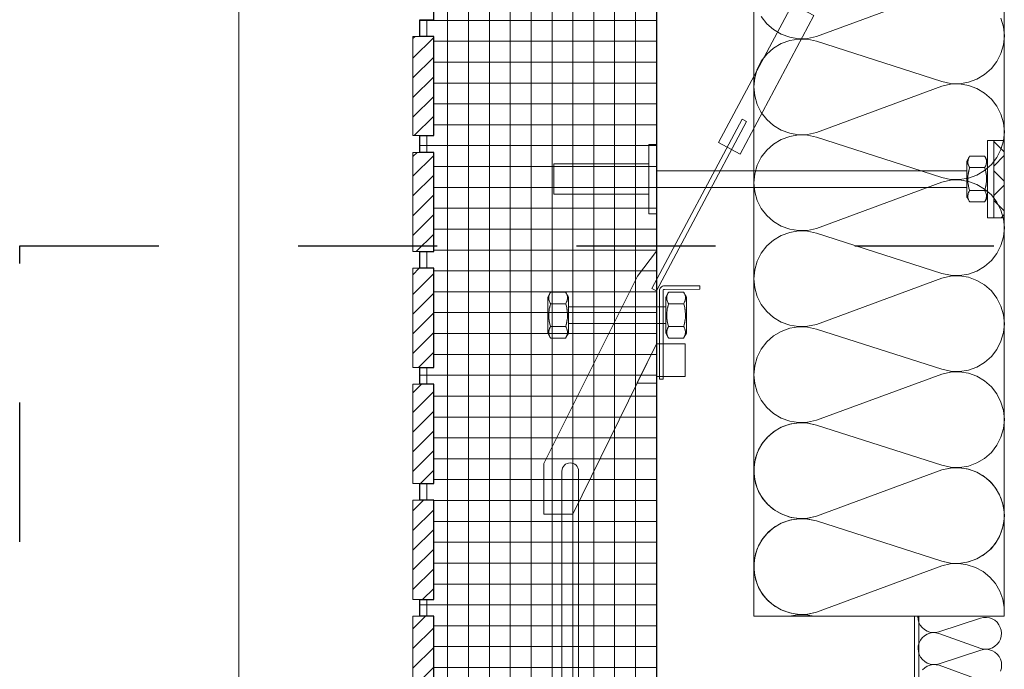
# Model space of a CAD drawing. Header units: metres. Extents: x 69 to 122.5, y -21.4 to -4.6.
# Tile 186 of 250: x 76.687 to 77.395, y -6.766 to -6.299. Entities that reach past the tile are written whole.
import ezdxf

# ---------------------------------------------------------------- set-up
doc = ezdxf.new("R2010")
doc.units = ezdxf.units.M
doc.header["$LTSCALE"] = 0.02
doc.linetypes.add('ISO-07 Punktiert', pattern=[0.889, 0.127, -0.762])
doc.linetypes.add('Linienart-13', pattern=[3.75, 2.5, -1.25])
doc.layers.add('014_Fassadenarbeiten-000 Aufsicht Betonfertigteile', color=7, linetype='Continuous', lineweight=9, true_color=0xc0c0c0)
doc.layers.add('014_Fassadenarbeiten-330 mineralische Dämmung', color=7, linetype='Continuous', lineweight=9, true_color=0x666666)
for name, color, linetype, lineweight in [('014_Fassadenarbeiten-330 Betonfertigteil Brüstung', 7, 'Continuous', 9), ('014_Fassadenarbeiten-330 Fassadenplattenanker', 7, 'Continuous', 9), ('032_Metallarbeiten-Beschriftung 1_20', 7, 'Continuous', 5), ('032_Metallarbeiten-Fenster', 7, 'Continuous', 5)]:
    doc.layers.add(name, color=color, linetype=linetype, lineweight=lineweight)

msp = doc.modelspace()

# ---------------------------------------------------------------- linework, layer by layer
at = {"layer": '014_Fassadenarbeiten-000 Aufsicht Betonfertigteile', "color": 252, "lineweight": 18, "true_color": 0x888888}
msp.add_lwpolyline([(76.845, -5.96614), (77.145, -5.96614), (77.145, -9.46827), (77.0195, -9.46808), (77.0195, -9.51885), (76.845, -9.53114)], close=True, dxfattribs=at)
at = {"layer": '014_Fassadenarbeiten-330 Betonfertigteil Brüstung', "color": 8, "linetype": 'Continuous', "lineweight": 9, "true_color": 0x808080}
for p, q in [((76.995, -5.87909), (76.995, -6.95914)), ((77.01, -5.87909), (77.01, -6.96194)), ((77.025, -5.87909), (77.025, -6.96614)), ((77.04, -5.87909), (77.04, -6.96614)), ((77.055, -5.87909), (77.055, -6.96614)), ((77.07, -5.87909), (77.07, -6.96614)), ((77.085, -5.87909), (77.085, -6.96614)), ((77.1, -5.87909), (77.1, -6.96614)), ((77.115, -5.87909), (77.115, -6.96614)), ((77.13, -5.87909), (77.13, -6.96614)), ((76.98, -6.29948), (76.98, -6.31148)), ((76.97, -6.31304), (76.97156, -6.31148)), ((76.97, -6.32718), (76.985, -6.31218)), ((76.97, -6.34132), (76.985, -6.32632)), ((76.97, -6.35546), (76.985, -6.34046)), ((76.97, -6.36961), (76.985, -6.35461)), ((76.97094, -6.38281), (76.985, -6.36875)), ((76.98, -6.38281), (76.98, -6.39481)), ((76.97, -6.39789), (76.97308, -6.39481)), ((76.97, -6.41203), (76.985, -6.39703)), ((76.97, -6.42617), (76.985, -6.41117)), ((76.97, -6.44032), (76.985, -6.42532)), ((76.97, -6.45446), (76.985, -6.43946)), ((76.97246, -6.46614), (76.985, -6.4536)), ((76.98, -6.46614), (76.98, -6.47814)), ((76.97, -6.48274), (76.9746, -6.47814)), ((76.97, -6.49688), (76.985, -6.48188)), ((76.97, -6.51103), (76.985, -6.49603)), ((76.97, -6.52517), (76.985, -6.51017)), ((76.97, -6.53931), (76.985, -6.52431)), ((76.97398, -6.54948), (76.985, -6.53845)), ((76.98, -6.54948), (76.98, -6.56148)), ((76.97, -6.5676), (76.97612, -6.56148)), ((76.97, -6.58174), (76.985, -6.56674)), ((76.97, -6.59588), (76.985, -6.58088)), ((76.97, -6.61002), (76.985, -6.59502)), ((76.97, -6.62416), (76.985, -6.60916)), ((76.9755, -6.63281), (76.985, -6.62331)), ((76.98, -6.63281), (76.98, -6.64481)), ((76.97, -6.65245), (76.97764, -6.64481)), ((76.97, -6.66659), (76.985, -6.65159)), ((76.97, -6.68073), (76.985, -6.66573)), ((76.97, -6.69487), (76.985, -6.67987)), ((76.97, -6.70902), (76.985, -6.69402)), ((76.97701, -6.71614), (76.985, -6.70816)), ((76.98, -6.71614), (76.98, -6.72814)), ((76.97, -6.7373), (76.97916, -6.72814)), ((76.97, -6.75144), (76.985, -6.73644)), ((76.97, -6.76559), (76.985, -6.75059)), ((76.97, -6.77973), (76.985, -6.76473))]:
    msp.add_line(p, q, dxfattribs=at)
at = {"layer": '014_Fassadenarbeiten-330 Betonfertigteil Brüstung', "color": 8, "linetype": 'Continuous', "lineweight": 13, "true_color": 0x808080}
for p, q in [((76.975, -6.3), (77.145, -6.3)), ((76.985, -6.315), (77.145, -6.315)), ((76.985, -6.33), (77.145, -6.33)), ((76.985, -6.345), (77.145, -6.345)), ((76.985, -6.36), (77.145, -6.36)), ((76.985, -6.375), (77.145, -6.375)), ((76.975, -6.39), (77.145, -6.39)), ((76.985, -6.405), (77.145, -6.405)), ((76.985, -6.42), (77.145, -6.42)), ((76.985, -6.435), (77.145, -6.435)), ((76.985, -6.45), (77.145, -6.45)), ((76.985, -6.465), (77.145, -6.465)), ((76.985, -6.48), (77.145, -6.48)), ((76.985, -6.495), (77.145, -6.495)), ((76.985, -6.51), (77.145, -6.51)), ((76.985, -6.525), (77.145, -6.525)), ((76.985, -6.54), (77.145, -6.54)), ((76.975, -6.555), (77.145, -6.555)), ((76.985, -6.57), (77.145, -6.57)), ((76.985, -6.585), (77.145, -6.585)), ((76.985, -6.6), (77.145, -6.6)), ((76.985, -6.615), (77.145, -6.615)), ((76.985, -6.63), (77.145, -6.63)), ((76.985, -6.645), (77.145, -6.645)), ((76.985, -6.66), (77.145, -6.66)), ((76.985, -6.675), (77.145, -6.675)), ((76.985, -6.69), (77.145, -6.69)), ((76.985, -6.705), (77.145, -6.705)), ((76.975, -6.72), (77.145, -6.72)), ((76.985, -6.735), (77.145, -6.735)), ((76.985, -6.75), (77.145, -6.75)), ((76.985, -6.765), (77.145, -6.765))]:
    msp.add_line(p, q, dxfattribs=at)
at = {"layer": '014_Fassadenarbeiten-330 Betonfertigteil Brüstung', "color": 7, "linetype": 'Continuous', "lineweight": 25}
for points in [[(77.145, -5.87909), (77.145, -6.96614)], [(76.985, -6.79948), (76.985, -6.72814), (76.975, -6.72814), (76.975, -6.71614), (76.985, -6.71614), (76.985, -6.68048), (76.985, -6.64481), (76.975, -6.64481), (76.975, -6.63281), (76.985, -6.63281), (76.985, -6.56148), (76.975, -6.56148), (76.975, -6.54948), (76.985, -6.54948), (76.985, -6.47814), (76.975, -6.47814), (76.975, -6.46614), (76.985, -6.46614), (76.985, -6.39481), (76.975, -6.39481), (76.975, -6.38281), (76.985, -6.38281), (76.985, -6.31148), (76.975, -6.31148), (76.975, -6.29948), (76.985, -6.29948), (76.985, -6.22814)]]:
    msp.add_lwpolyline(points, dxfattribs=at)
at = {"layer": '014_Fassadenarbeiten-330 Betonfertigteil Brüstung', "color": 7, "linetype": 'Continuous', "lineweight": 9}
for points in [[(76.97, -6.31148), (76.985, -6.31148), (76.985, -6.38281), (76.97, -6.38281)], [(76.97, -6.39481), (76.985, -6.39481), (76.985, -6.46614), (76.97, -6.46614)], [(76.97, -6.47814), (76.985, -6.47814), (76.985, -6.54948), (76.97, -6.54948)], [(76.97, -6.56148), (76.985, -6.56148), (76.985, -6.63281), (76.97, -6.63281)], [(76.97, -6.64481), (76.985, -6.64481), (76.985, -6.71614), (76.97, -6.71614)], [(76.97, -6.72814), (76.985, -6.72814), (76.985, -6.79948), (76.97, -6.79948)]]:
    msp.add_lwpolyline(points, close=True, dxfattribs=at)
at = {"layer": '014_Fassadenarbeiten-330 Fassadenplattenanker', "color": 9, "linetype": 'Continuous', "lineweight": 5, "true_color": 0xb9b9b9}
for p, q in [((77.3875, -6.38691), (77.395, -6.39441)), ((77.395, -6.39715), (77.3875, -6.40465)), ((77.3875, -6.40812), (77.395, -6.41562)), ((77.395, -6.41837), (77.3875, -6.42587)), ((77.3875, -6.42933), (77.395, -6.43683)), ((77.395, -6.43958), (77.39282, -6.44176))]:
    msp.add_line(p, q, dxfattribs=at)
at = {"layer": '014_Fassadenarbeiten-330 Fassadenplattenanker', "color": 7, "linetype": 'Continuous', "lineweight": 18}
for points in [[(77.24279, -6.28827), (77.25825, -6.29651), (77.20518, -6.39608), (77.18972, -6.38784)], [(77.20657, -6.37108), (77.20971, -6.37275), (77.14497, -6.49422), (77.14184, -6.49255)], [(77.3875, -6.44176), (77.3875, -6.38626), (77.383, -6.38626), (77.383, -6.44176)], [(77.3875, -6.38626), (77.395, -6.38626), (77.395, -6.44176), (77.3875, -6.44176)], [(77.368, -6.40111), (77.368, -6.41613), (77.368, -6.42364), (77.368, -6.42552), (77.368, -6.42646), (77.36801, -6.42693), (77.36824, -6.42733), (77.36918, -6.42896), (77.36965, -6.42977), (77.36989, -6.43018), (77.37, -6.43038), (77.37004, -6.43045), (77.36998, -6.43035), (77.36951, -6.42941), (77.36907, -6.42829), (77.36881, -6.42702), (77.36878, -6.42636), (77.36881, -6.42571), (77.36906, -6.42444), (77.3695, -6.42331), (77.36998, -6.42237), (77.37004, -6.42227), (77.37003, -6.42216), (77.36996, -6.42193), (77.36983, -6.42144), (77.36957, -6.42038), (77.3693, -6.41919), (77.36907, -6.41791), (77.3689, -6.41654), (77.3688, -6.41509), (77.36878, -6.41364), (77.36885, -6.41218), (77.36898, -6.41077), (77.36918, -6.40944), (77.36944, -6.40821), (77.3697, -6.40709), (77.36997, -6.40608), (77.37003, -6.40585), (77.37003, -6.40574), (77.36997, -6.40564), (77.36973, -6.40519), (77.36925, -6.40415), (77.36891, -6.40295), (77.36881, -6.4023), (77.36878, -6.40164), (77.36892, -6.40034), (77.36928, -6.39914), (77.36976, -6.39811), (77.36999, -6.39766), (77.37005, -6.39756), (77.36999, -6.39766), (77.36988, -6.39786)], [(77.36885, -6.40263), (77.369, -6.40338), (77.36923, -6.40408), (77.36951, -6.40472), (77.36979, -6.4053), (77.36993, -6.40557), (77.37, -6.40569), (77.37003, -6.40575), (77.37005, -6.40578), (77.37008, -6.40579), (77.37064, -6.40579), (77.37175, -6.40579), (77.37619, -6.40579), (77.38062, -6.40579), (77.3809, -6.40579), (77.38094, -6.40579), (77.38096, -6.40577), (77.38099, -6.40571), (77.38106, -6.40558), (77.38134, -6.40504), (77.38163, -6.40443), (77.38189, -6.40376), (77.38208, -6.40303), (77.38219, -6.40226), (77.38222, -6.40149), (77.38215, -6.40071), (77.382, -6.39996), (77.38177, -6.39927), (77.38149, -6.39862), (77.38121, -6.39804), (77.38107, -6.39778), (77.381, -6.39765), (77.38097, -6.39759), (77.38095, -6.39756), (77.38092, -6.39756), (77.38036, -6.39756), (77.37925, -6.39756), (77.37481, -6.39756), (77.37038, -6.39756), (77.3701, -6.39756), (77.37006, -6.39756), (77.37004, -6.39758), (77.37001, -6.39764), (77.36994, -6.39776), (77.36966, -6.39831), (77.36937, -6.39892), (77.36911, -6.39959), (77.36892, -6.40031), (77.36881, -6.40108), (77.36878, -6.40186)], [(77.383, -6.42691), (77.383, -6.41189), (77.383, -6.40438), (77.383, -6.40251), (77.383, -6.40157), (77.38299, -6.4011), (77.38276, -6.40069), (77.38182, -6.39907), (77.38135, -6.39825), (77.38111, -6.39785), (77.381, -6.39764), (77.38096, -6.39757), (77.38102, -6.39768), (77.38149, -6.39862), (77.38193, -6.39974), (77.38219, -6.40101), (77.38222, -6.40166), (77.38219, -6.40232), (77.38194, -6.40359), (77.3815, -6.40471), (77.38102, -6.40565), (77.38096, -6.40576), (77.38097, -6.40587), (77.38104, -6.4061), (77.38117, -6.40659), (77.38143, -6.40765), (77.3817, -6.40883), (77.38193, -6.41011), (77.3821, -6.41149), (77.3822, -6.41293), (77.38222, -6.41439), (77.38215, -6.41584), (77.38202, -6.41726), (77.38182, -6.41859), (77.38156, -6.41982), (77.3813, -6.42094), (77.38103, -6.42194), (77.38097, -6.42217), (77.38097, -6.42228), (77.38103, -6.42239), (77.38127, -6.42283), (77.38175, -6.42387), (77.38209, -6.42508), (77.38219, -6.42573), (77.38222, -6.42639), (77.38208, -6.42769), (77.38172, -6.42889), (77.38124, -6.42992), (77.38101, -6.43036), (77.38095, -6.43047), (77.38101, -6.43037), (77.38112, -6.43016)], [(77.368, -6.40801), (77.14499, -6.40801), (77.14499, -6.42001), (77.368, -6.42001)], [(77.38165, -6.40858), (77.38144, -6.40767), (77.38123, -6.40683), (77.38103, -6.40607), (77.38098, -6.40589), (77.38095, -6.4058), (77.38088, -6.40579), (77.38051, -6.40579), (77.37761, -6.40579), (77.37179, -6.40579), (77.37034, -6.40579), (77.37016, -6.40579), (77.37007, -6.40579), (77.37003, -6.40586), (77.36993, -6.40622), (77.36973, -6.407), (77.36952, -6.40785), (77.36931, -6.40877), (77.36913, -6.40975), (77.36898, -6.41079), (77.36887, -6.41188), (77.3688, -6.413), (77.36878, -6.41413), (77.36881, -6.41525), (77.36889, -6.41638), (77.36901, -6.41746), (77.36916, -6.41848), (77.36935, -6.41945), (77.36956, -6.42036), (77.36977, -6.42119), (77.36997, -6.42195), (77.37002, -6.42213), (77.37005, -6.42222), (77.37012, -6.42224), (77.37049, -6.42224), (77.37339, -6.42224), (77.37921, -6.42224), (77.38066, -6.42224), (77.38084, -6.42224), (77.38093, -6.42224), (77.38097, -6.42217), (77.38107, -6.4218), (77.38127, -6.42103), (77.38148, -6.42018), (77.38169, -6.41926), (77.38187, -6.41827), (77.38202, -6.41724), (77.38213, -6.41615), (77.3822, -6.41502), (77.38222, -6.4139), (77.38219, -6.41277), (77.38211, -6.41165), (77.38199, -6.41057), (77.38184, -6.40955)], [(77.36885, -6.42731), (77.369, -6.42806), (77.36923, -6.42876), (77.36951, -6.42941), (77.36979, -6.42998), (77.36993, -6.43025), (77.37, -6.43037), (77.37003, -6.43043), (77.37005, -6.43046), (77.37008, -6.43047), (77.37064, -6.43047), (77.37175, -6.43047), (77.37619, -6.43047), (77.38062, -6.43047), (77.3809, -6.43047), (77.38094, -6.43047), (77.38096, -6.43045), (77.38099, -6.43039), (77.38106, -6.43026), (77.38134, -6.42972), (77.38163, -6.42911), (77.38189, -6.42844), (77.38208, -6.42771), (77.38219, -6.42695), (77.38222, -6.42617), (77.38215, -6.4254), (77.382, -6.42465), (77.38177, -6.42395), (77.38149, -6.4233), (77.38121, -6.42272), (77.38107, -6.42246), (77.381, -6.42233), (77.38097, -6.42227), (77.38095, -6.42224), (77.38092, -6.42224), (77.38036, -6.42224), (77.37925, -6.42224), (77.37481, -6.42224), (77.37038, -6.42224), (77.3701, -6.42224), (77.37006, -6.42224), (77.37004, -6.42226), (77.37001, -6.42232), (77.36994, -6.42245), (77.36966, -6.42299), (77.36937, -6.4236), (77.36911, -6.42427), (77.36892, -6.42499), (77.36881, -6.42576), (77.36878, -6.42654)], [(77.14499, -6.46575), (77.14499, -6.53237), (77.08499, -6.65471), (77.06403, -6.65471), (77.06403, -6.61849), (77.13149, -6.48371)], [(77.14726, -6.49426), (77.14726, -6.55782), (77.14976, -6.55782), (77.14976, -6.49426), (77.14976, -6.49426), (77.14978, -6.49407), (77.14983, -6.49388), (77.14992, -6.49371), (77.15004, -6.49356), (77.15019, -6.49344), (77.15036, -6.49334), (77.15055, -6.49328), (77.15074, -6.49326), (77.17627, -6.49316), (77.17623, -6.49067), (77.1507, -6.49076), (77.1507, -6.49076), (77.15002, -6.49084), (77.14938, -6.49105), (77.14878, -6.49137), (77.14826, -6.49181), (77.14783, -6.49234), (77.14752, -6.49294), (77.14732, -6.49359)], [(77.06689, -6.49891), (77.06689, -6.51393), (77.06689, -6.52144), (77.06689, -6.52332), (77.06689, -6.52426), (77.06689, -6.52472), (77.06713, -6.52513), (77.06807, -6.52676), (77.06854, -6.52757), (77.06877, -6.52798), (77.06889, -6.52818), (77.06893, -6.52825), (77.06887, -6.52815), (77.06839, -6.52721), (77.06795, -6.52608), (77.0677, -6.52482), (77.06767, -6.52416), (77.0677, -6.5235), (77.06795, -6.52223), (77.06839, -6.52111), (77.06886, -6.52017), (77.06892, -6.52006), (77.06891, -6.51995), (77.06885, -6.51972), (77.06872, -6.51924), (77.06845, -6.51817), (77.06818, -6.51699), (77.06796, -6.51571), (77.06779, -6.51434), (77.06769, -6.51289), (77.06767, -6.51143), (77.06773, -6.50998), (77.06787, -6.50856), (77.06807, -6.50724), (77.06832, -6.506), (77.06859, -6.50488), (77.06885, -6.50388), (77.06892, -6.50365), (77.06891, -6.50354), (77.06886, -6.50344), (77.06862, -6.50299), (77.06814, -6.50195), (77.06779, -6.50075), (77.0677, -6.50009), (77.06767, -6.49944), (77.06781, -6.49813), (77.06816, -6.49694), (77.06864, -6.4959), (77.06888, -6.49546), (77.06894, -6.49536), (77.06888, -6.49546), (77.06876, -6.49566)], [(77.06774, -6.50043), (77.06789, -6.50118), (77.06811, -6.50188), (77.06839, -6.50252), (77.06867, -6.5031), (77.06881, -6.50336), (77.06888, -6.50349), (77.06892, -6.50355), (77.06894, -6.50358), (77.06897, -6.50358), (77.06952, -6.50358), (77.07063, -6.50358), (77.07507, -6.50358), (77.07951, -6.50358), (77.07979, -6.50358), (77.07982, -6.50358), (77.07985, -6.50356), (77.07988, -6.5035), (77.07995, -6.50338), (77.08023, -6.50283), (77.08052, -6.50222), (77.08077, -6.50155), (77.08096, -6.50083), (77.08108, -6.50006), (77.0811, -6.49929), (77.08103, -6.49851), (77.08088, -6.49776), (77.08066, -6.49706), (77.08038, -6.49642), (77.0801, -6.49584), (77.07996, -6.49558), (77.07989, -6.49545), (77.07985, -6.49539), (77.07984, -6.49536), (77.0798, -6.49536), (77.07925, -6.49536), (77.07814, -6.49536), (77.0737, -6.49536), (77.06926, -6.49536), (77.06899, -6.49536), (77.06895, -6.49536), (77.06893, -6.49538), (77.06889, -6.49544), (77.06882, -6.49556), (77.06854, -6.4961), (77.06826, -6.49671), (77.068, -6.49739), (77.06781, -6.49811), (77.06769, -6.49888), (77.06767, -6.49965)], [(77.08189, -6.52471), (77.08189, -6.50969), (77.08189, -6.50218), (77.08189, -6.5003), (77.08189, -6.49936), (77.08188, -6.4989), (77.08164, -6.49849), (77.0807, -6.49686), (77.08024, -6.49605), (77.08, -6.49564), (77.07988, -6.49544), (77.07984, -6.49537), (77.0799, -6.49548), (77.08038, -6.49641), (77.08082, -6.49754), (77.08107, -6.4988), (77.08111, -6.49946), (77.08107, -6.50012), (77.08082, -6.50139), (77.08039, -6.50251), (77.07991, -6.50345), (77.07985, -6.50356), (77.07986, -6.50367), (77.07992, -6.5039), (77.08005, -6.50438), (77.08032, -6.50545), (77.08059, -6.50663), (77.08081, -6.50791), (77.08098, -6.50928), (77.08108, -6.51073), (77.0811, -6.51219), (77.08104, -6.51364), (77.0809, -6.51506), (77.0807, -6.51638), (77.08045, -6.51762), (77.08018, -6.51874), (77.07992, -6.51974), (77.07985, -6.51997), (77.07986, -6.52008), (77.07992, -6.52018), (77.08015, -6.52063), (77.08063, -6.52167), (77.08098, -6.52287), (77.08108, -6.52353), (77.08111, -6.52418), (77.08097, -6.52549), (77.08061, -6.52668), (77.08013, -6.52772), (77.07989, -6.52816), (77.07984, -6.52826), (77.07989, -6.52817), (77.08001, -6.52796)], [(77.15167, -6.49891), (77.15167, -6.51393), (77.15167, -6.52144), (77.15167, -6.52332), (77.15167, -6.52426), (77.15168, -6.52472), (77.15191, -6.52513), (77.15285, -6.52676), (77.15332, -6.52757), (77.15356, -6.52798), (77.15367, -6.52818), (77.15371, -6.52825), (77.15365, -6.52815), (77.15318, -6.52721), (77.15274, -6.52608), (77.15249, -6.52482), (77.15245, -6.52416), (77.15248, -6.5235), (77.15273, -6.52223), (77.15317, -6.52111), (77.15365, -6.52017), (77.15371, -6.52006), (77.1537, -6.51995), (77.15363, -6.51972), (77.1535, -6.51924), (77.15324, -6.51817), (77.15297, -6.51699), (77.15274, -6.51571), (77.15258, -6.51434), (77.15247, -6.51289), (77.15245, -6.51143), (77.15252, -6.50998), (77.15265, -6.50856), (77.15285, -6.50724), (77.15311, -6.506), (77.15337, -6.50488), (77.15364, -6.50388), (77.1537, -6.50365), (77.1537, -6.50354), (77.15364, -6.50344), (77.1534, -6.50299), (77.15292, -6.50195), (77.15258, -6.50075), (77.15248, -6.50009), (77.15245, -6.49944), (77.15259, -6.49813), (77.15295, -6.49694), (77.15343, -6.4959), (77.15366, -6.49546), (77.15372, -6.49536), (77.15367, -6.49546), (77.15355, -6.49566)], [(77.15252, -6.50043), (77.15268, -6.50118), (77.1529, -6.50188), (77.15318, -6.50252), (77.15346, -6.5031), (77.1536, -6.50336), (77.15367, -6.50349), (77.1537, -6.50355), (77.15372, -6.50358), (77.15375, -6.50358), (77.15431, -6.50358), (77.15542, -6.50358), (77.15986, -6.50358), (77.16429, -6.50358), (77.16457, -6.50358), (77.16461, -6.50358), (77.16463, -6.50356), (77.16466, -6.5035), (77.16473, -6.50338), (77.16502, -6.50283), (77.1653, -6.50222), (77.16556, -6.50155), (77.16575, -6.50083), (77.16586, -6.50006), (77.16589, -6.49929), (77.16582, -6.49851), (77.16567, -6.49776), (77.16544, -6.49706), (77.16517, -6.49642), (77.16488, -6.49584), (77.16474, -6.49558), (77.16467, -6.49545), (77.16464, -6.49539), (77.16462, -6.49536), (77.16459, -6.49536), (77.16403, -6.49536), (77.16292, -6.49536), (77.15848, -6.49536), (77.15405, -6.49536), (77.15377, -6.49536), (77.15373, -6.49536), (77.15371, -6.49538), (77.15368, -6.49544), (77.15361, -6.49556), (77.15333, -6.4961), (77.15304, -6.49671), (77.15278, -6.49739), (77.15259, -6.49811), (77.15248, -6.49888), (77.15245, -6.49965)], [(77.16667, -6.52471), (77.16667, -6.50969), (77.16667, -6.50218), (77.16667, -6.5003), (77.16667, -6.49936), (77.16666, -6.4989), (77.16643, -6.49849), (77.16549, -6.49686), (77.16502, -6.49605), (77.16479, -6.49564), (77.16467, -6.49544), (77.16463, -6.49537), (77.16469, -6.49548), (77.16516, -6.49641), (77.1656, -6.49754), (77.16586, -6.4988), (77.16589, -6.49946), (77.16586, -6.50012), (77.16561, -6.50139), (77.16517, -6.50251), (77.16469, -6.50345), (77.16463, -6.50356), (77.16464, -6.50367), (77.16471, -6.5039), (77.16484, -6.50438), (77.1651, -6.50545), (77.16537, -6.50663), (77.1656, -6.50791), (77.16577, -6.50928), (77.16587, -6.51073), (77.16589, -6.51219), (77.16582, -6.51364), (77.16569, -6.51506), (77.16549, -6.51638), (77.16523, -6.51762), (77.16497, -6.51874), (77.1647, -6.51974), (77.16464, -6.51997), (77.16464, -6.52008), (77.1647, -6.52018), (77.16494, -6.52063), (77.16542, -6.52167), (77.16576, -6.52287), (77.16586, -6.52353), (77.16589, -6.52418), (77.16575, -6.52549), (77.1654, -6.52668), (77.16492, -6.52772), (77.16468, -6.52816), (77.16462, -6.52826), (77.16468, -6.52817), (77.16479, -6.52796)], [(77.08053, -6.50637), (77.08032, -6.50547), (77.08012, -6.50463), (77.07992, -6.50387), (77.07986, -6.50369), (77.07984, -6.5036), (77.07976, -6.50358), (77.0794, -6.50358), (77.07649, -6.50358), (77.07068, -6.50358), (77.06922, -6.50358), (77.06904, -6.50358), (77.06895, -6.50358), (77.06892, -6.50366), (77.06882, -6.50402), (77.06861, -6.5048), (77.06841, -6.50565), (77.0682, -6.50657), (77.06801, -6.50755), (77.06787, -6.50858), (77.06776, -6.50967), (77.06769, -6.5108), (77.06767, -6.51193), (77.0677, -6.51305), (77.06778, -6.51417), (77.06789, -6.51525), (77.06805, -6.51628), (77.06824, -6.51725), (77.06845, -6.51815), (77.06865, -6.51899), (77.06886, -6.51975), (77.06891, -6.51993), (77.06893, -6.52002), (77.06901, -6.52004), (77.06937, -6.52004), (77.07228, -6.52004), (77.07809, -6.52004), (77.07955, -6.52004), (77.07973, -6.52004), (77.07982, -6.52004), (77.07986, -6.51996), (77.07996, -6.5196), (77.08016, -6.51882), (77.08037, -6.51797), (77.08057, -6.51705), (77.08076, -6.51607), (77.08091, -6.51504), (77.08102, -6.51395), (77.08109, -6.51282), (77.08111, -6.5117), (77.08108, -6.51057), (77.081, -6.50945), (77.08088, -6.50837), (77.08072, -6.50734)], [(77.15167, -6.50581), (77.08189, -6.50581), (77.08189, -6.51781), (77.15167, -6.51781)], [(77.16532, -6.50637), (77.16511, -6.50547), (77.1649, -6.50463), (77.1647, -6.50387), (77.16465, -6.50369), (77.16462, -6.5036), (77.16455, -6.50358), (77.16418, -6.50358), (77.16128, -6.50358), (77.15546, -6.50358), (77.15401, -6.50358), (77.15383, -6.50358), (77.15374, -6.50358), (77.1537, -6.50366), (77.1536, -6.50402), (77.1534, -6.5048), (77.15319, -6.50565), (77.15298, -6.50657), (77.1528, -6.50755), (77.15265, -6.50858), (77.15254, -6.50967), (77.15247, -6.5108), (77.15245, -6.51193), (77.15248, -6.51305), (77.15256, -6.51417), (77.15268, -6.51525), (77.15283, -6.51628), (77.15302, -6.51725), (77.15323, -6.51815), (77.15344, -6.51899), (77.15364, -6.51975), (77.15369, -6.51993), (77.15372, -6.52002), (77.15379, -6.52004), (77.15416, -6.52004), (77.15706, -6.52004), (77.16288, -6.52004), (77.16433, -6.52004), (77.16451, -6.52004), (77.1646, -6.52004), (77.16464, -6.51996), (77.16474, -6.5196), (77.16494, -6.51882), (77.16515, -6.51797), (77.16536, -6.51705), (77.16554, -6.51607), (77.16569, -6.51504), (77.1658, -6.51395), (77.16587, -6.51282), (77.16589, -6.5117), (77.16586, -6.51057), (77.16578, -6.50945), (77.16566, -6.50837), (77.16551, -6.50734)], [(77.06774, -6.52511), (77.06789, -6.52586), (77.06811, -6.52656), (77.06839, -6.5272), (77.06867, -6.52778), (77.06881, -6.52804), (77.06888, -6.52817), (77.06892, -6.52823), (77.06894, -6.52826), (77.06897, -6.52826), (77.06952, -6.52826), (77.07063, -6.52826), (77.07507, -6.52826), (77.07951, -6.52826), (77.07979, -6.52826), (77.07982, -6.52826), (77.07985, -6.52825), (77.07988, -6.52818), (77.07995, -6.52806), (77.08023, -6.52752), (77.08052, -6.52691), (77.08077, -6.52623), (77.08096, -6.52551), (77.08108, -6.52474), (77.0811, -6.52397), (77.08103, -6.52319), (77.08088, -6.52244), (77.08066, -6.52174), (77.08038, -6.5211), (77.0801, -6.52052), (77.07996, -6.52026), (77.07989, -6.52013), (77.07985, -6.52007), (77.07984, -6.52004), (77.0798, -6.52004), (77.07925, -6.52004), (77.07814, -6.52004), (77.0737, -6.52004), (77.06926, -6.52004), (77.06899, -6.52004), (77.06895, -6.52004), (77.06893, -6.52006), (77.06889, -6.52012), (77.06882, -6.52024), (77.06854, -6.52079), (77.06826, -6.5214), (77.068, -6.52207), (77.06781, -6.52279), (77.06769, -6.52356), (77.06767, -6.52433)], [(77.15252, -6.52511), (77.15268, -6.52586), (77.1529, -6.52656), (77.15318, -6.5272), (77.15346, -6.52778), (77.1536, -6.52804), (77.15367, -6.52817), (77.1537, -6.52823), (77.15372, -6.52826), (77.15375, -6.52826), (77.15431, -6.52826), (77.15542, -6.52826), (77.15986, -6.52826), (77.16429, -6.52826), (77.16457, -6.52826), (77.16461, -6.52826), (77.16463, -6.52825), (77.16466, -6.52818), (77.16473, -6.52806), (77.16502, -6.52752), (77.1653, -6.52691), (77.16556, -6.52623), (77.16575, -6.52551), (77.16586, -6.52474), (77.16589, -6.52397), (77.16582, -6.52319), (77.16567, -6.52244), (77.16544, -6.52174), (77.16517, -6.5211), (77.16488, -6.52052), (77.16474, -6.52026), (77.16467, -6.52013), (77.16464, -6.52007), (77.16462, -6.52004), (77.16459, -6.52004), (77.16403, -6.52004), (77.16292, -6.52004), (77.15848, -6.52004), (77.15405, -6.52004), (77.15377, -6.52004), (77.15373, -6.52004), (77.15371, -6.52006), (77.15368, -6.52012), (77.15361, -6.52024), (77.15333, -6.52079), (77.15304, -6.5214), (77.15278, -6.52207), (77.15259, -6.52279), (77.15248, -6.52356), (77.15245, -6.52433)], [(77.14526, -6.53237), (77.14499, -6.53237), (77.13105, -6.56079), (77.14526, -6.56079)], [(77.14499, -6.53237), (77.16561, -6.53237), (77.16561, -6.55593), (77.14499, -6.55593)], [(77.07709, -6.62382), (77.07723, -6.62268), (77.07759, -6.62158), (77.07815, -6.62057), (77.0789, -6.61968), (77.0798, -6.61896), (77.08083, -6.61842), (77.08194, -6.61809), (77.08309, -6.61798), (77.08424, -6.61809), (77.08535, -6.61842), (77.08637, -6.61896), (77.08727, -6.61968), (77.08802, -6.62057), (77.08859, -6.62158), (77.08894, -6.62268), (77.08909, -6.62382), (77.08909, -6.88681), (77.07709, -6.88681)]]:
    msp.add_lwpolyline(points, close=True, dxfattribs=at)
at = {"layer": '014_Fassadenarbeiten-330 Fassadenplattenanker', "color": 7, "linetype": 'ISO-07 Punktiert', "lineweight": 18}
for points in [[(77.14499, -6.3891), (77.13968, -6.3891), (77.13968, -6.43893), (77.14499, -6.43893)], [(77.13968, -6.40312), (77.07139, -6.40312), (77.07139, -6.42491), (77.13968, -6.42491)]]:
    msp.add_lwpolyline(points, close=True, dxfattribs=at)
at = {"layer": '014_Fassadenarbeiten-330 mineralische Dämmung'}
for points in [[(77.395, -5.87909), (77.395, -6.72814), (77.215, -6.72814), (77.215, -5.87909)], [(77.35002, -6.27831), (77.26002, -6.31159), (77.26002, -6.31159), (77.2537, -6.31298), (77.24723, -6.31317), (77.24084, -6.31215), (77.23475, -6.30994), (77.22918, -6.30664), (77.22433, -6.30235), (77.22037, -6.29723)], [(77.26002, -6.72525), (77.2537, -6.72665), (77.24723, -6.72684), (77.24084, -6.72581), (77.23475, -6.72361), (77.22918, -6.72031), (77.22433, -6.71602), (77.22037, -6.7109), (77.21743, -6.70513), (77.21563, -6.69891), (77.21502, -6.69247), (77.21563, -6.68602), (77.21743, -6.67981), (77.22037, -6.67404), (77.22433, -6.66892), (77.22918, -6.66463), (77.23475, -6.66133), (77.24084, -6.65912), (77.24723, -6.6581), (77.2537, -6.65829), (77.26002, -6.65968), (77.35002, -6.68861), (77.35002, -6.68861), (77.35634, -6.69001), (77.36282, -6.6902), (77.36921, -6.68917), (77.3753, -6.68697), (77.38087, -6.68367), (77.38572, -6.67938), (77.38969, -6.67426), (77.39262, -6.66849), (77.39443, -6.66227), (77.39503, -6.65582), (77.39443, -6.64938), (77.39262, -6.64316), (77.38969, -6.63739), (77.38572, -6.63227), (77.38087, -6.62798), (77.3753, -6.62468), (77.36921, -6.62247), (77.36282, -6.62145), (77.35634, -6.62164), (77.35002, -6.62304), (77.26002, -6.65631), (77.26002, -6.65631), (77.2537, -6.65771), (77.24723, -6.65789), (77.24084, -6.65687), (77.23475, -6.65467), (77.22918, -6.65136), (77.22433, -6.64708), (77.22037, -6.64196), (77.21743, -6.63619), (77.21563, -6.62997), (77.21502, -6.62352), (77.21563, -6.61708), (77.21743, -6.61086), (77.22037, -6.60509), (77.22433, -6.59997), (77.22918, -6.59569), (77.23475, -6.59238), (77.24084, -6.59018), (77.24723, -6.58915), (77.2537, -6.58934), (77.26002, -6.59074), (77.35002, -6.61966), (77.35002, -6.61966), (77.35634, -6.62106), (77.36282, -6.62125), (77.36921, -6.62023), (77.3753, -6.61803), (77.38087, -6.61472), (77.38572, -6.61044), (77.38969, -6.60532), (77.39262, -6.59954), (77.39443, -6.59333), (77.39503, -6.58688), (77.39443, -6.58043), (77.39262, -6.57421), (77.38969, -6.56844), (77.38572, -6.56332), (77.38087, -6.55904), (77.3753, -6.55573), (77.36921, -6.55353), (77.36282, -6.55251), (77.35634, -6.5527), (77.35002, -6.55409), (77.26002, -6.58736), (77.26002, -6.58736), (77.2537, -6.58876), (77.24723, -6.58895), (77.24084, -6.58792), (77.23475, -6.58572), (77.22918, -6.58242), (77.22433, -6.57813), (77.22037, -6.57301), (77.21743, -6.56724), (77.21563, -6.56102), (77.21502, -6.55458), (77.21563, -6.54813), (77.21743, -6.54192), (77.22037, -6.53615), (77.22433, -6.53103), (77.22918, -6.52674), (77.23475, -6.52344), (77.24084, -6.52123), (77.24723, -6.52021), (77.2537, -6.5204), (77.26002, -6.52179), (77.35002, -6.55072), (77.35002, -6.55072), (77.35634, -6.55212), (77.36282, -6.55231), (77.36921, -6.55128), (77.3753, -6.54908), (77.38087, -6.54578), (77.38572, -6.54149), (77.38969, -6.53637), (77.39262, -6.5306), (77.39443, -6.52438), (77.39503, -6.51793), (77.39443, -6.51149), (77.39262, -6.50527), (77.38969, -6.4995), (77.38572, -6.49438), (77.38087, -6.49009), (77.3753, -6.48679), (77.36921, -6.48458), (77.36282, -6.48356), (77.35634, -6.48375), (77.35002, -6.48515), (77.26002, -6.51842), (77.26002, -6.51842), (77.2537, -6.51982), (77.24723, -6.52), (77.24084, -6.51898), (77.23475, -6.51678), (77.22918, -6.51347), (77.22433, -6.50919), (77.22037, -6.50407), (77.21743, -6.4983), (77.21563, -6.49208), (77.21502, -6.48563), (77.21563, -6.47919), (77.21743, -6.47297), (77.22037, -6.4672), (77.22433, -6.46208), (77.22918, -6.4578), (77.23475, -6.45449), (77.24084, -6.45229), (77.24723, -6.45126), (77.2537, -6.45145), (77.26002, -6.45285), (77.35002, -6.48177), (77.35002, -6.48177), (77.35634, -6.48317), (77.36282, -6.48336), (77.36921, -6.48234), (77.3753, -6.48014), (77.38087, -6.47683), (77.38572, -6.47255), (77.38969, -6.46743), (77.39262, -6.46165), (77.39443, -6.45544), (77.39503, -6.44899), (77.39443, -6.44254), (77.39262, -6.43632), (77.38969, -6.43055), (77.38572, -6.42543), (77.38087, -6.42115), (77.3753, -6.41784), (77.36921, -6.41564), (77.36282, -6.41462), (77.35634, -6.41481), (77.35002, -6.4162), (77.26002, -6.44947), (77.26002, -6.44947), (77.2537, -6.45087), (77.24723, -6.45106), (77.24084, -6.45003), (77.23475, -6.44783), (77.22918, -6.44453), (77.22433, -6.44024), (77.22037, -6.43512), (77.21743, -6.42935), (77.21563, -6.42313), (77.21502, -6.41669), (77.21563, -6.41024), (77.21743, -6.40403), (77.22037, -6.39826), (77.22433, -6.39314), (77.22918, -6.38885), (77.23475, -6.38555), (77.24084, -6.38335), (77.24723, -6.38232), (77.2537, -6.38251), (77.26002, -6.38391), (77.35002, -6.41283), (77.35002, -6.41283), (77.35634, -6.41423), (77.36282, -6.41442), (77.36921, -6.41339), (77.3753, -6.41119), (77.38087, -6.40789), (77.38572, -6.4036), (77.38969, -6.39848), (77.39262, -6.39271), (77.39443, -6.38649), (77.39503, -6.38004), (77.39443, -6.3736), (77.39262, -6.36738), (77.38969, -6.36161), (77.38572, -6.35649), (77.38087, -6.3522), (77.3753, -6.3489), (77.36921, -6.34669), (77.36282, -6.34567), (77.35634, -6.34586), (77.35002, -6.34726), (77.26002, -6.38053), (77.26002, -6.38053), (77.2537, -6.38193), (77.24723, -6.38212), (77.24084, -6.38109), (77.23475, -6.37889), (77.22918, -6.37558), (77.22433, -6.3713), (77.22037, -6.36618), (77.21743, -6.36041), (77.21563, -6.35419), (77.21502, -6.34775), (77.21563, -6.3413), (77.21743, -6.33508), (77.22037, -6.32931), (77.22433, -6.32419), (77.22918, -6.31991), (77.23475, -6.3166), (77.24084, -6.3144), (77.24723, -6.31337), (77.2537, -6.31356), (77.26002, -6.31496), (77.35002, -6.34388), (77.35002, -6.34388), (77.35634, -6.34528), (77.36282, -6.34547), (77.36921, -6.34445), (77.3753, -6.34225), (77.38087, -6.33894), (77.38572, -6.33466), (77.38969, -6.32954), (77.39262, -6.32377), (77.39443, -6.31755), (77.39503, -6.3111), (77.39443, -6.30465), (77.39262, -6.29843)], [(77.26002, -6.59074), (77.25401, -6.58938), (77.24785, -6.58912), (77.24174, -6.58996), (77.23588, -6.59188), (77.23045, -6.59481), (77.22563, -6.59866), (77.22158, -6.6033), (77.22158, -6.6033), (77.21842, -6.6086), (77.21626, -6.61437), (77.21516, -6.62044), (77.21516, -6.62661), (77.21626, -6.63267), (77.21842, -6.63845), (77.22158, -6.64374), (77.22158, -6.64374), (77.22563, -6.64839), (77.23045, -6.65224), (77.23588, -6.65517), (77.24174, -6.65709), (77.24785, -6.65793), (77.25401, -6.65767), (77.26002, -6.65631), (77.35002, -6.62304), (77.35002, -6.62304), (77.35604, -6.62168), (77.3622, -6.62142), (77.36831, -6.62225), (77.37417, -6.62417), (77.3796, -6.6271), (77.38442, -6.63095), (77.38847, -6.6356), (77.38847, -6.6356), (77.39163, -6.6409), (77.3938, -6.64667), (77.3949, -6.65274), (77.3949, -6.65891), (77.3938, -6.66498), (77.39163, -6.67075), (77.38847, -6.67605), (77.38847, -6.67605), (77.38442, -6.6807), (77.3796, -6.68455), (77.37417, -6.68748), (77.36831, -6.68939), (77.3622, -6.69023), (77.35604, -6.68997), (77.35002, -6.68861), (77.26002, -6.65968), (77.26002, -6.65968), (77.25401, -6.65833), (77.24785, -6.65806), (77.24174, -6.6589), (77.23588, -6.66082), (77.23045, -6.66375), (77.22563, -6.6676), (77.22158, -6.67225), (77.22158, -6.67225), (77.21842, -6.67754), (77.21626, -6.68332), (77.21516, -6.68939), (77.21516, -6.69555), (77.21626, -6.70162), (77.21842, -6.70739), (77.22158, -6.71269), (77.22158, -6.71269), (77.22563, -6.71734), (77.23045, -6.72119), (77.23588, -6.72412), (77.24174, -6.72603), (77.24785, -6.72687), (77.25401, -6.72661), (77.26002, -6.72525), (77.35002, -6.69198), (77.35002, -6.69198), (77.35606, -6.69062), (77.36225, -6.69036), (77.36839, -6.69122), (77.37427, -6.69316), (77.37971, -6.69612), (77.38453, -6.70001), (77.38858, -6.70469), (77.39172, -6.71003), (77.39386, -6.71585), (77.39492, -6.72195), (77.39487, -6.72814)], [(77.25837, -6.72814), (77.25246, -6.7271), (77.24646, -6.7271), (77.24055, -6.72814)]]:
    msp.add_lwpolyline(points, dxfattribs=at)
at = {"layer": '032_Metallarbeiten-Beschriftung 1_20', "color": 7, "linetype": 'Linienart-13', "lineweight": 25}
msp.add_lwpolyline([(76.68749, -6.46187), (78.065, -6.46187), (78.065, -7.27465), (76.68749, -7.27465)], close=True, dxfattribs=at)
at = {"layer": '032_Metallarbeiten-Fenster', "color": 7, "linetype": 'Continuous', "lineweight": 9}
msp.add_lwpolyline([(77.33356, -6.72814), (77.33356, -7.03069), (77.33056, -7.03069), (77.33056, -6.72814)], close=True, dxfattribs=at)
at = {"layer": '032_Metallarbeiten-Fenster', "color": 5, "linetype": 'Continuous', "lineweight": 9, "true_color": 0x0000ff}
for points in [[(77.33288, -6.72833), (77.33307, -6.7305), (77.33366, -6.73259), (77.33464, -6.73453), (77.33596, -6.73625), (77.33759, -6.7377), (77.33946, -6.73881), (77.3415, -6.73954), (77.34365, -6.73988), (77.34582, -6.73981), (77.34794, -6.73933), (77.37789, -6.72951), (77.37789, -6.72951), (77.37999, -6.72904), (77.38215, -6.72896), (77.38428, -6.72929), (77.38632, -6.73001), (77.38818, -6.7311), (77.3898, -6.73252), (77.39114, -6.73422), (77.39213, -6.73614), (77.39274, -6.73821), (77.39296, -6.74035), (77.39277, -6.7425), (77.39218, -6.74458), (77.39121, -6.74651), (77.3899, -6.74822), (77.38829, -6.74966), (77.38644, -6.75077), (77.38441, -6.75152), (77.38228, -6.75187), (77.38013, -6.75182), (77.37802, -6.75137), (77.34795, -6.74046), (77.34795, -6.74046), (77.34584, -6.74), (77.34368, -6.73995), (77.34156, -6.74031), (77.33953, -6.74105), (77.33768, -6.74217), (77.33607, -6.7436), (77.33476, -6.74532), (77.33379, -6.74725), (77.33321, -6.74932), (77.33302, -6.75147), (77.33323, -6.75362), (77.33384, -6.75569), (77.33483, -6.75761), (77.33616, -6.7593), (77.33779, -6.76072), (77.33965, -6.76181), (77.34169, -6.76254), (77.34382, -6.76287), (77.34598, -6.76279), (77.34808, -6.76231), (77.37802, -6.7525), (77.37802, -6.7525), (77.38013, -6.75202), (77.38228, -6.75194), (77.38442, -6.75227), (77.38645, -6.75299), (77.38831, -6.75408), (77.38994, -6.7555), (77.39127, -6.7572), (77.39226, -6.75912), (77.39288, -6.76119), (77.39309, -6.76334), (77.3929, -6.76549), (77.39231, -6.76756)], [(77.34795, -6.74046), (77.34584, -6.74), (77.34368, -6.73995), (77.34156, -6.74031), (77.33953, -6.74105), (77.33768, -6.74217), (77.33607, -6.7436), (77.33476, -6.74532), (77.33379, -6.74725), (77.33321, -6.74932), (77.33302, -6.75147), (77.33323, -6.75362), (77.33384, -6.75569), (77.33483, -6.75761), (77.33616, -6.7593), (77.33779, -6.76072), (77.33965, -6.76181), (77.34169, -6.76254), (77.34382, -6.76287), (77.34598, -6.76279), (77.34808, -6.76231), (77.37802, -6.7525), (77.37802, -6.7525), (77.38013, -6.75202), (77.38228, -6.75194), (77.38442, -6.75227), (77.38645, -6.75299), (77.38831, -6.75408), (77.38994, -6.7555), (77.39127, -6.7572), (77.39226, -6.75912), (77.39288, -6.76119), (77.39309, -6.76334), (77.3929, -6.76549), (77.39231, -6.76756)], [(77.37815, -6.77435), (77.34809, -6.76344), (77.34809, -6.76344), (77.34598, -6.76298), (77.34382, -6.76293), (77.34169, -6.76329), (77.33967, -6.76404), (77.33782, -6.76515), (77.33621, -6.76659)], [(77.37815, -6.77435), (77.34809, -6.76344), (77.34809, -6.76344), (77.34598, -6.76298), (77.34382, -6.76293), (77.34169, -6.76329), (77.33967, -6.76404), (77.33782, -6.76515), (77.33621, -6.76659)]]:
    msp.add_lwpolyline(points, dxfattribs=at)

doc.saveas('drawing.dxf')
